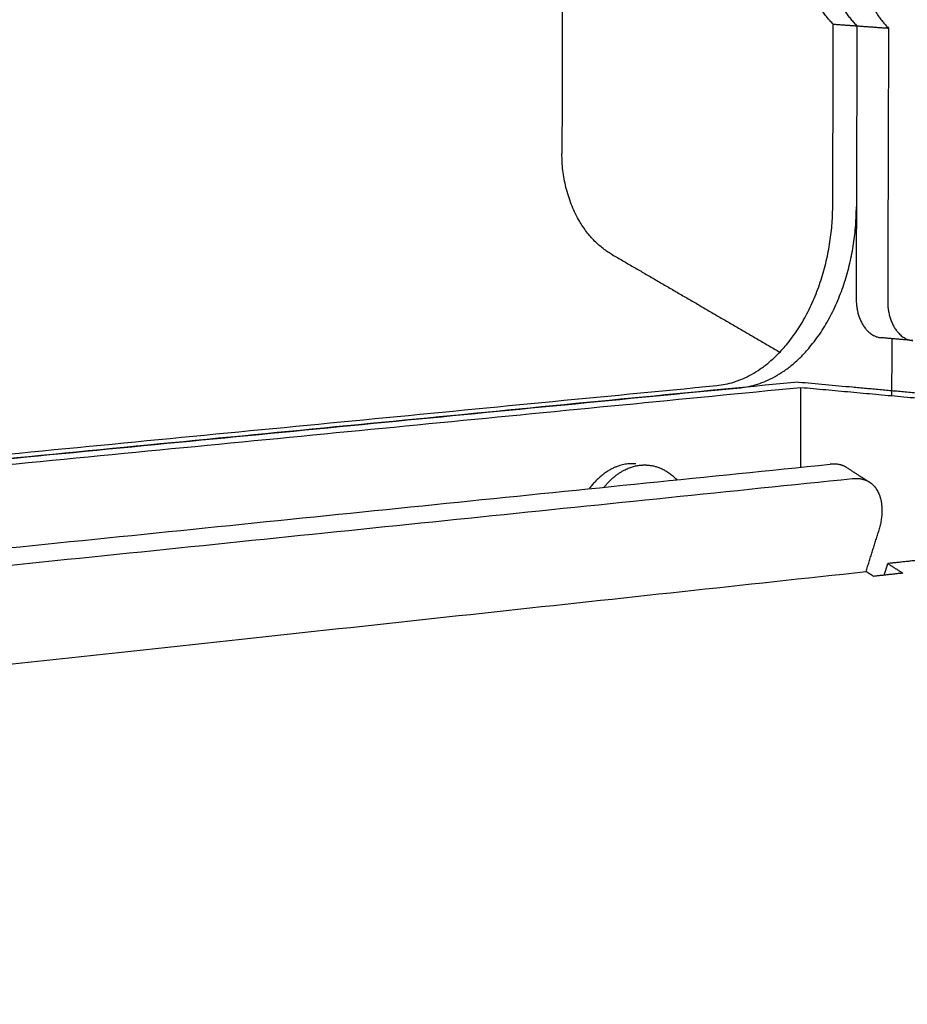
# Model space of a CAD drawing. Header units: millimetres. Extents: x 6394 to 7394, y -4769 to -3769.
# Tile 16 of 43: x 6685 to 6722, y -4436 to -4395. Entities that reach past the tile are written whole.
import ezdxf

# ---------------------------------------------------------------- set-up
doc = ezdxf.new("R2010")
doc.units = ezdxf.units.MM
doc.layers.add('ROXX_NEOmini_Barndoor', color=7, linetype='Continuous', true_color=0x000000)

msp = doc.modelspace()

# ---------------------------------------------------------------- linework, layer by layer
at = {"layer": 'ROXX_NEOmini_Barndoor', "color": 18, "true_color": 0x000000}
for points, weights in [([(6707.771, -4380.514), (6707.75, -4390.372), (6707.729, -4400.216)], [876.004670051, 876.600772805, 877.19687556]), ([(6707.771, -4380.514), (6707.75, -4390.372), (6707.729, -4400.216)], [876.004670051, 876.600772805, 877.19687556]), ([(6709.802, -4404.45), (6707.722, -4403.24), (6707.729, -4400.216)], [875.0954523, 718.707707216, 877.19687556]), ([(6709.802, -4404.45), (6707.722, -4403.24), (6707.729, -4400.216)], [875.0954523, 718.707707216, 877.19687556]), ([(6714.271, -4410.011), (6719.15, -4409.539), (6719.171, -4402.383)], [841.324172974, 598.858497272, 846.495121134]), ([(6714.271, -4410.011), (6719.15, -4409.539), (6719.171, -4402.383)], [841.324172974, 598.858497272, 846.495121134]), ([(6709.802, -4404.45), (6713.353, -4406.516), (6716.935, -4408.6)], [875.0954523, 871.222993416, 867.350534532]), ([(6709.802, -4404.45), (6713.353, -4406.516), (6716.935, -4408.6)], [875.0954523, 871.222993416, 867.350534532]), ([(6557.358, -4425.188), (6643.342, -4416.871), (6714.271, -4410.011)], [694.020233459, 767.672203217, 841.324172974]), ([(6557.358, -4425.188), (6643.342, -4416.871), (6714.271, -4410.011)], [694.020233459, 767.672203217, 841.324172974])]:
    msp.add_rational_spline(points, weights, degree=2, dxfattribs=at)
at = {"layer": 'ROXX_NEOmini_Barndoor', "color": 18, "lineweight": -3, "true_color": 0x000000}
for points, weights, knots in [([(6720.215, -4386.79), (6718.813, -4388.362), (6718.805, -4390.905), (6718.798, -4393.448), (6720.191, -4394.819)], [844.510401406, 749.696432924, 843.137493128, 749.959678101, 844.978625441], [-10.448173, -10.448173, -10.448173, -5.224087, -5.224087, 0, 0, 0]), ([(6721.55, -4386.871), (6720.148, -4388.446), (6720.14, -4390.994), (6720.133, -4393.541), (6721.525, -4394.915)], [843.083414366, 748.427369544, 841.710506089, 748.690614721, 843.551638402], [0, 0, 0, 5.224087, 5.224087, 10.448173, 10.448173, 10.448173])]:
    msp.add_rational_spline(points, weights, degree=2, knots=knots, dxfattribs=at)
for points, weights in [([(6719.193, -4394.748), (6717.8, -4393.378), (6717.807, -4390.839)], [846.048865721, 750.911475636, 844.207733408]), ([(6719.171, -4402.383), (6719.182, -4398.566), (6719.193, -4394.748)], [846.495121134, 846.271993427, 846.048865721]), ([(6719.193, -4394.748), (6719.692, -4394.784), (6720.191, -4394.819)], [846.048865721, 845.513745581, 844.978625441]), ([(6720.191, -4394.819), (6720.174, -4400.57), (6720.157, -4406.316)], [844.978625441, 845.314275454, 845.649925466]), ([(6720.191, -4394.819), (6720.858, -4394.867), (6721.525, -4394.915)], [844.978625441, 844.265131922, 843.551638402]), ([(6721.525, -4394.915), (6721.508, -4400.675), (6721.49, -4406.43)], [843.551638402, 843.887288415, 844.222938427]), ([(6715.268, -4410.102), (6720.147, -4409.629), (6720.168, -4402.464)], [840.253932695, 598.101723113, 845.424880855]), ([(6720.157, -4406.316), (6720.152, -4407.899), (6721.213, -4407.992)], [845.649925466, 633.631002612, 846.979888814]), ([(6721.49, -4406.43), (6721.485, -4408.016), (6722.546, -4408.11)], [844.222938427, 632.561902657, 845.552901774]), ([(6722.546, -4408.11), (6721.879, -4408.051), (6721.213, -4407.992)], [807.08770436, 807.768740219, 808.449776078]), ([(6721.663, -4408.032), (6721.659, -4409.243), (6721.655, -4410.453)], [847.505386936, 847.576297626, 847.647208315]), ([(6717.715, -4409.864), (6645.235, -4416.894), (6556.915, -4425.459)], [843.0487506, 767.454567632, 691.860384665]), ([(6717.715, -4409.864), (6722.332, -4410.283), (6727.003, -4410.707)], [843.0487506, 838.127483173, 833.206215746]), ([(6717.827, -4410.104), (6644.974, -4417.194), (6556.107, -4425.843)], [840.224354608, 764.520691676, 688.817028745]), ([(6556.903, -4425.46), (6643.755, -4417.037), (6715.268, -4410.102)], [691.851214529, 766.052573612, 840.253932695]), ([(6717.817, -4413.46), (6717.822, -4411.782), (6717.827, -4410.104)], [840.41928137, 840.321817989, 840.224354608]), ([(6726.35, -4410.88), (6722.066, -4410.49), (6717.827, -4410.104)], [831.214838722, 835.719596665, 840.224354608]), ([(6550.334, -4430.523), (6643.387, -4421.043), (6719.057, -4413.333)], [670.755536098, 747.795377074, 824.83521805]), ([(6710.85, -4413.322), (6709.748, -4413.217), (6708.896, -4414.353)], [832.925103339, 758.559686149, 828.277458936]), ([(6709.508, -4414.306), (6710.189, -4413.462), (6711.051, -4413.375)], [711.29557327, 727.077902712, 831.979047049]), ([(6711.051, -4413.375), (6711.218, -4413.358), (6711.384, -4413.374)], [831.979047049, 830.299491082, 832.354308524]), ([(6711.384, -4413.374), (6712.054, -4413.438), (6712.584, -4413.993)], [832.354308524, 755.982680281, 737.200201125]), ([(6719.772, -4413.484), (6719.47, -4413.291), (6719.057, -4413.333)], [825.807594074, 805.823042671, 824.83521805]), ([(6719.772, -4413.484), (6720.245, -4413.787), (6720.718, -4414.09)], [726.911427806, 726.487634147, 726.063840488]), ([(6551.117, -4431.308), (6644.278, -4421.727), (6720.004, -4413.94)], [669.688836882, 746.780576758, 823.872316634]), ([(6720.004, -4413.94), (6720.417, -4413.897), (6720.718, -4414.09)], [823.872316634, 804.882864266, 824.844692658]), ([(6720.718, -4414.09), (6721.585, -4414.645), (6721.092, -4416.222)], [824.844692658, 696.687401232, 826.915843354]), ([(6720.576, -4417.867), (6720.834, -4417.045), (6721.092, -4416.222)], [827.547452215, 827.231647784, 826.915843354]), ([(6723.036, -4417.365), (6722.267, -4417.448), (6721.497, -4417.531)], [831.012589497, 830.139208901, 829.265828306]), ([(6721.345, -4418.017), (6721.421, -4417.774), (6721.497, -4417.531)], [829.452903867, 829.359366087, 829.265828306]), ([(6721.497, -4417.531), (6721.812, -4417.734), (6722.127, -4417.936)], [829.265828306, 828.944861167, 828.623894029]), ([(6551.755, -4436.147), (6644.883, -4426.063), (6720.576, -4417.867)], [672.627538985, 750.0874956, 827.547452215]), ([(6720.891, -4418.071), (6720.734, -4417.969), (6720.576, -4417.867)], [827.226485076, 827.386968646, 827.547452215]), ([(6722.127, -4417.936), (6721.51, -4418.003), (6720.891, -4418.071)], [828.623894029, 827.925189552, 827.226485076])]:
    msp.add_rational_spline(points, weights, degree=2, dxfattribs=at)

doc.saveas('drawing.dxf')
